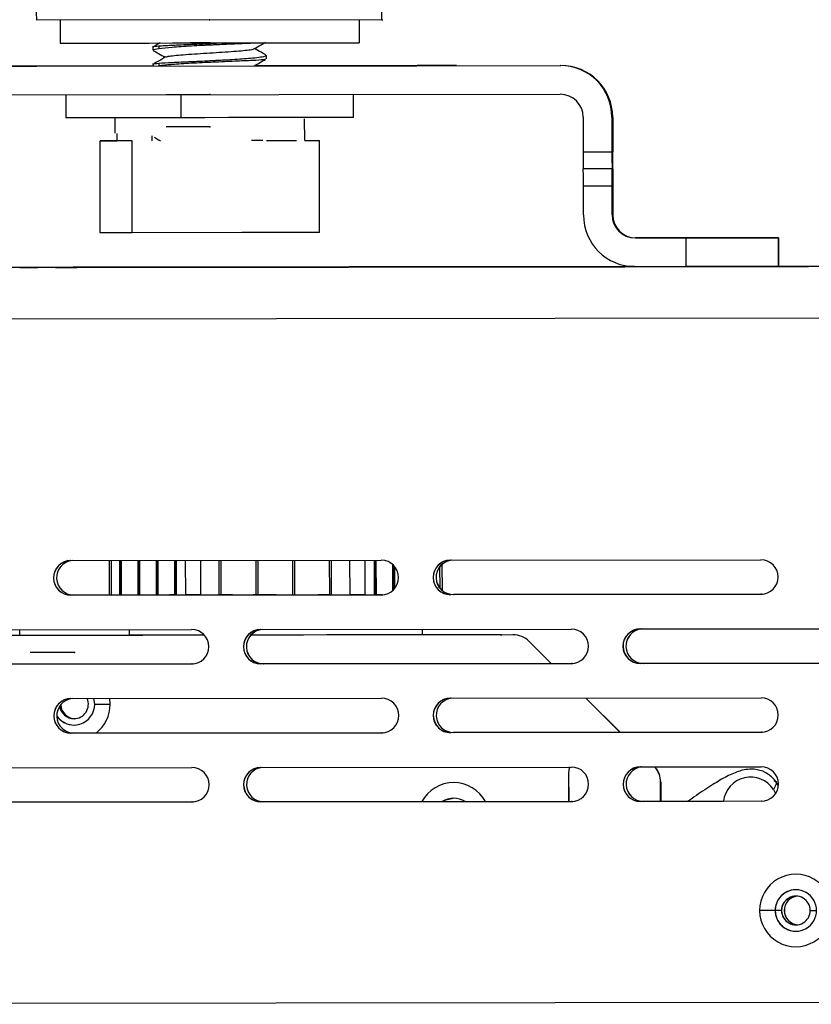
# Model space of a CAD drawing. Header units: millimetres. Extents: x -270 to 42, y 81 to 379.
# Tile 22 of 25: x -62 to 7, y 202 to 288. Entities that reach past the tile are written whole.
import ezdxf

# ---------------------------------------------------------------- set-up
doc = ezdxf.new("R2010")
doc.units = ezdxf.units.MM
doc.header["$PDSIZE"] = -1

msp = doc.modelspace()

# ---------------------------------------------------------------- linework, layer by layer
at = {"color": 7, "linetype": 'Continuous', "lineweight": 25}
for p, q in [((-30.162, 288.109), (-60.162, 288.073)), ((-58.096, 288.075), (-58.094, 286.077)), ((-32.096, 288.107), (-32.094, 286.108)), ((-30.162, 288.109), (-30.03, 288.112)), ((-50.023, 285.803), (-50.023, 285.468)), ((-49.993, 285.431), (-50.01, 285.443)), ((-49.517, 285.801), (-49.516, 285.618)), ((-50.022, 284.304), (-50.021, 284.086)), ((-49.515, 284.302), (-49.515, 284.117)), ((-40.257, 285.035), (-40.173, 285.013)), ((-40.162, 284.703), (-40.163, 284.992)), ((-75.626, 284.055), (-14.626, 284.129)), ((-75.557, 284.056), (-50.021, 284.087)), ((-60.109, 284.074), (-30.109, 284.11)), ((-50.021, 284.087), (-60.074, 284.075)), ((-60.074, 284.074), (-60.074, 284.075)), ((-41.194, 284.098), (-41.205, 284.104)), ((-41.194, 284.098), (-14.557, 284.13)), ((-30.074, 284.111), (-41.194, 284.098)), ((-30.074, 284.11), (-30.074, 284.111)), ((-14.626, 284.129), (-14.557, 284.13)), ((-75.622, 281.555), (-14.623, 281.629)), ((-57.588, 281.577), (-57.586, 279.577)), ((-47.576, 279.589), (-47.578, 281.589)), ((-32.586, 279.608), (-32.588, 281.607)), ((-53.336, 279.582), (-53.334, 278.235)), ((-36.834, 277.603), (-36.836, 279.505)), ((-12.62, 279.631), (-12.617, 276.631)), ((-10.052, 279.636), (-10.12, 279.634)), ((-10.12, 279.634), (-10.117, 276.634)), ((-10.052, 279.636), (-10.048, 276.636)), ((-51.846, 277.584), (-54.625, 277.581)), ((-54.625, 277.581), (-53.17, 277.583)), ((-54.615, 269.581), (-54.625, 277.581)), ((-53.171, 278.208), (-53.17, 277.583)), ((-51.837, 269.584), (-51.846, 277.584)), ((-50.083, 277.587), (-50.083, 278.018)), ((-40.154, 277.599), (-38.321, 277.601)), ((-38.321, 277.601), (-37.541, 277.602)), ((-36.834, 277.603), (-35.542, 277.604)), ((-35.532, 269.604), (-35.542, 277.604)), ((-12.617, 276.631), (-10.117, 276.634)), ((-10.111, 275.134), (-12.611, 275.131)), ((-10.111, 275.134), (-10.109, 275.134)), ((-10.052, 275.136), (-10.051, 275.136)), ((-10.104, 273.634), (-12.604, 273.631)), ((-12.6, 271.131), (-12.604, 273.631)), ((-10.1, 271.134), (-10.104, 273.634)), ((-10.054, 273.636), (-10.051, 271.136)), ((-10.1, 271.134), (-10.051, 271.136)), ((-51.837, 269.584), (-54.615, 269.581)), ((-42.295, 269.595), (-51.837, 269.584)), ((-35.532, 269.604), (-42.295, 269.595)), ((-3.673, 269.142), (-8.098, 269.137)), ((-8.049, 269.138), (-8.098, 269.137)), ((-8.049, 269.138), (-3.624, 269.143)), ((-3.67, 266.642), (-3.673, 269.142)), ((-1.069, 269.146), (-1.069, 269.146)), ((4.349, 269.152), (4.354, 269.153)), ((4.349, 269.152), (4.352, 266.652)), ((4.357, 266.653), (4.354, 269.153)), ((36.812, 266.689), (-128.188, 266.489)), ((-8.264, 266.64), (-81.909, 266.551)), ((-67.406, 266.564), (-42.516, 266.595)), ((-42.508, 266.595), (-67.398, 266.565)), ((-67.307, 266.567), (-42.417, 266.597)), ((-42.409, 266.597), (-67.299, 266.567)), ((-60.107, 266.574), (-39.035, 266.599)), ((-39.027, 266.599), (-60.099, 266.574)), ((-60.099, 266.574), (-60.099, 266.574)), ((-60.041, 266.575), (-38.97, 266.601)), ((-38.961, 266.601), (-60.033, 266.575)), ((-60.033, 266.575), (-60.033, 266.575)), ((-57.012, 266.578), (-35.555, 266.604)), ((-35.547, 266.604), (-57.004, 266.578)), ((-57.004, 266.578), (-57.004, 266.578)), ((-56.979, 266.578), (-35.522, 266.604)), ((-35.514, 266.605), (-56.971, 266.579)), ((-56.971, 266.578), (-56.971, 266.579)), ((-56.074, 266.579), (-32.074, 266.608)), ((-32.066, 266.608), (-56.066, 266.579)), ((-56.066, 266.579), (-56.066, 266.579)), ((-42.508, 266.595), (-42.508, 266.595)), ((-42.409, 266.597), (-42.409, 266.597)), ((-39.027, 266.599), (-39.027, 266.599)), ((-38.961, 266.601), (-38.961, 266.601)), ((-36.516, 266.602), (-1.516, 266.644)), ((-1.508, 266.644), (-36.508, 266.602)), ((-36.508, 266.602), (-36.508, 266.602)), ((-36.417, 266.604), (-8.213, 266.638)), ((-8.22, 266.638), (-36.409, 266.604)), ((-36.409, 266.604), (-36.409, 266.604)), ((-35.547, 266.604), (-35.547, 266.604)), ((-35.514, 266.604), (-35.514, 266.605)), ((-33.035, 266.606), (1.964, 266.649)), ((1.973, 266.649), (-33.027, 266.607)), ((-33.027, 266.606), (-33.027, 266.607)), ((-32.97, 266.608), (-8.198, 266.638)), ((-8.206, 266.638), (-32.961, 266.608)), ((-32.961, 266.608), (-32.961, 266.608)), ((-32.066, 266.608), (-32.066, 266.608)), ((-29.555, 266.611), (-8.124, 266.637)), ((-8.145, 266.637), (-29.547, 266.611)), ((-29.547, 266.611), (-29.547, 266.611)), ((-29.522, 266.612), (-8.181, 266.638)), ((-8.19, 266.638), (-29.514, 266.612)), ((-29.514, 266.612), (-29.514, 266.612)), ((-26.074, 266.616), (-9.574, 266.636)), ((-9.566, 266.636), (-26.066, 266.616)), ((-26.066, 266.616), (-26.066, 266.616)), ((-9.566, 266.636), (-9.566, 266.636)), ((-8.095, 266.637), (-3.67, 266.642)), ((-1.508, 266.644), (-1.508, 266.644)), ((0.998, 266.648), (5.445, 266.653)), ((1.973, 266.649), (1.973, 266.649)), ((5.453, 266.654), (3.536, 266.651)), ((4.352, 266.652), (4.357, 266.653)), ((37.047, 266.695), (4.357, 266.655)), ((4.357, 266.653), (5.478, 266.654)), ((5.486, 266.654), (4.357, 266.653)), ((5.453, 266.653), (5.453, 266.654)), ((5.486, 266.654), (5.486, 266.654)), ((36.805, 262.189), (-128.195, 261.989)), ((-57.169, 241.075), (-30.17, 241.108)), ((-53.847, 241.079), (-53.844, 238.086)), ((-53.649, 241.079), (-53.645, 238.086)), ((-52.942, 241.08), (-52.938, 238.087)), ((-52.838, 238.087), (-52.842, 241.08)), ((-52.752, 238.087), (-52.755, 241.08)), ((-51.349, 241.082), (-51.345, 238.089)), ((-51.246, 238.089), (-51.25, 241.082)), ((-51.159, 238.089), (-51.163, 241.082)), ((-49.757, 241.084), (-49.753, 238.09)), ((-49.654, 238.091), (-49.657, 241.084)), ((-49.567, 238.091), (-49.57, 241.084)), ((-48.164, 241.086), (-48.161, 238.092)), ((-48.061, 238.092), (-48.065, 241.086)), ((-47.974, 238.092), (-47.978, 241.086)), ((-47.181, 238.093), (-47.184, 241.087)), ((-45.887, 241.089), (-45.884, 238.095)), ((-44.292, 241.091), (-44.289, 238.097)), ((-44.088, 238.097), (-44.092, 241.091)), ((-44.089, 238.097), (-44.092, 241.091)), ((-41.092, 241.095), (-41.089, 238.101)), ((-40.888, 238.101), (-40.892, 241.095)), ((-40.889, 238.101), (-40.892, 241.095)), ((-37.892, 241.098), (-37.889, 238.105)), ((-37.688, 238.105), (-37.692, 241.099)), ((-37.689, 238.105), (-37.692, 241.099)), ((-34.692, 241.102), (-34.689, 238.108)), ((-34.488, 238.109), (-34.492, 241.103)), ((-34.489, 238.109), (-34.492, 241.103)), ((-32.893, 238.111), (-32.897, 241.104)), ((-31.596, 241.106), (-31.592, 238.112)), ((-30.794, 241.107), (-30.791, 238.113)), ((-30.708, 241.107), (-30.704, 238.113)), ((-30.604, 238.114), (-30.608, 241.107)), ((-29.186, 240.742), (-29.184, 238.476)), ((-29.1, 240.661), (-29.097, 238.557)), ((-24.864, 238.465), (-24.866, 240.775)), ((-24.17, 241.115), (2.83, 241.148)), ((-28.997, 238.67), (-28.999, 240.548)), ((-25.067, 238.669), (-25.069, 240.57)), ((-30.166, 238.108), (-57.166, 238.075)), ((-57.166, 238.075), (-57.162, 238.075)), ((-30.162, 238.108), (-57.162, 238.075)), ((-56.91, 238.081), (-30.035, 238.114)), ((-56.91, 238.081), (-56.906, 238.081)), ((-30.034, 238.114), (-56.906, 238.081)), ((-53.645, 238.086), (-52.938, 238.087)), ((-52.938, 238.087), (-52.838, 238.087)), ((-52.838, 238.087), (-52.752, 238.087)), ((-52.287, 238.088), (-51.345, 238.089)), ((-51.345, 238.089), (-51.246, 238.089)), ((-51.246, 238.089), (-49.753, 238.09)), ((-51.246, 238.089), (-51.18, 238.089)), ((-49.753, 238.09), (-49.654, 238.091)), ((-49.654, 238.091), (-48.58, 238.092)), ((-49.654, 238.091), (-49.588, 238.091)), ((-48.161, 238.092), (-48.58, 238.092)), ((-48.519, 238.092), (-48.161, 238.092)), ((-48.161, 238.092), (-48.061, 238.092)), ((-48.061, 238.092), (-47.974, 238.092)), ((-47.974, 238.092), (-47.181, 238.093)), ((-45.884, 238.095), (-44.288, 238.097)), ((-44.289, 238.097), (-44.089, 238.097)), ((-44.089, 238.097), (-44.088, 238.097)), ((-44.088, 238.097), (-43.195, 238.098)), ((-41.089, 238.101), (-40.889, 238.101)), ((-40.889, 238.101), (-40.889, 238.101)), ((-37.889, 238.105), (-37.689, 238.105)), ((-37.689, 238.105), (-37.689, 238.105)), ((-35.582, 238.107), (-34.688, 238.108)), ((-34.689, 238.108), (-34.489, 238.109)), ((-34.489, 238.109), (-34.488, 238.109)), ((-34.488, 238.109), (-32.893, 238.111)), ((-31.592, 238.112), (-30.791, 238.113)), ((-30.704, 238.113), (-30.791, 238.113)), ((-30.704, 238.113), (-30.604, 238.114)), ((-30.604, 238.114), (-30.241, 238.114)), ((-30.18, 238.114), (-30.604, 238.114)), ((-30.18, 238.114), (-30.028, 238.114)), ((-30.166, 238.108), (-30.162, 238.108)), ((-30.129, 238.108), (-30.162, 238.108)), ((2.834, 238.148), (-24.166, 238.115)), ((-24.166, 238.115), (-24.162, 238.115)), ((2.838, 238.148), (-24.162, 238.115)), ((-23.91, 238.121), (2.964, 238.154)), ((-23.91, 238.121), (-23.906, 238.121)), ((2.965, 238.154), (-23.906, 238.121)), ((2.834, 238.148), (2.838, 238.148)), ((2.871, 238.148), (2.838, 238.148)), ((-45.549, 234.595), (-74.519, 234.56)), ((-45.549, 234.595), (-74.519, 234.56)), ((-73.662, 235.055), (-46.662, 235.088)), ((-61.599, 234.577), (-61.6, 235.07)), ((-52.1, 235.081), (-52.099, 234.588)), ((-18.726, 234.627), (-41.519, 234.6)), ((-18.73, 234.627), (-41.519, 234.6)), ((-40.662, 235.095), (-13.662, 235.128)), ((-26.621, 235.112), (-26.621, 234.619)), ((-26.599, 234.619), (-26.621, 234.619)), ((-26.599, 234.619), (-26.6, 235.112)), ((-19.801, 234.628), (-26.599, 234.62)), ((-19.797, 234.628), (-26.599, 234.62)), ((-19.797, 234.628), (-19.897, 234.626)), ((-19.709, 234.626), (-19.801, 234.628)), ((-19.797, 234.628), (-19.703, 234.626)), ((-18.73, 234.627), (-18.726, 234.627)), ((-7.662, 235.135), (15.078, 235.161)), ((-62.892, 234.574), (-50.892, 234.589)), ((-61.599, 234.577), (-61.62, 234.577)), ((-52.099, 234.589), (-61.599, 234.578)), ((-52.099, 234.589), (-61.599, 234.578)), ((-52.099, 234.589), (-61.599, 234.578)), ((-51.892, 234.587), (-51.892, 234.587)), ((-50.897, 234.588), (-50.892, 234.589)), ((-15.398, 232.131), (-17.315, 234.043)), ((-17.311, 234.043), (-17.315, 234.043)), ((-17.311, 234.043), (-15.394, 232.131)), ((-46.659, 232.088), (-73.658, 232.055)), ((-46.654, 232.088), (-73.654, 232.055)), ((-73.402, 232.061), (-46.528, 232.094)), ((-46.527, 232.094), (-73.398, 232.061)), ((-46.659, 232.088), (-46.654, 232.088)), ((-46.621, 232.088), (-46.654, 232.088)), ((-13.659, 232.128), (-40.659, 232.095)), ((-40.659, 232.095), (-40.654, 232.095)), ((-13.655, 232.128), (-40.654, 232.095)), ((-40.402, 232.101), (-13.528, 232.134)), ((-40.402, 232.101), (-40.398, 232.101)), ((-13.527, 232.134), (-40.398, 232.101)), ((-13.659, 232.128), (-13.655, 232.128)), ((-13.621, 232.128), (-13.655, 232.128)), ((15.153, 232.163), (-7.659, 232.135)), ((-7.659, 232.135), (-7.655, 232.135)), ((15.157, 232.163), (-7.655, 232.135)), ((-7.403, 232.141), (15.283, 232.168)), ((-7.403, 232.141), (-7.398, 232.141)), ((15.284, 232.169), (-7.398, 232.141)), ((-57.155, 229.075), (-30.155, 229.108)), ((-55.09, 228.583), (-55.162, 229.083)), ((-53.744, 228.585), (-53.785, 229.085)), ((-24.155, 229.115), (2.845, 229.148)), ((-9.391, 226.139), (-12.389, 229.129)), ((-12.385, 229.129), (-9.387, 226.139)), ((-55.09, 228.583), (-53.744, 228.585)), ((-56.884, 227.331), (-56.888, 227.331)), ((-30.151, 226.108), (-57.151, 226.075)), ((-57.151, 226.075), (-57.147, 226.075)), ((-30.147, 226.108), (-57.147, 226.075)), ((-56.895, 226.081), (-30.021, 226.114)), ((-56.895, 226.081), (-56.891, 226.081)), ((-30.02, 226.114), (-56.891, 226.081)), ((-30.151, 226.108), (-30.147, 226.108)), ((-30.114, 226.108), (-30.147, 226.108)), ((2.849, 226.148), (-24.151, 226.115)), ((-24.151, 226.115), (-24.147, 226.115)), ((2.853, 226.148), (-24.147, 226.115)), ((-23.895, 226.121), (2.979, 226.154)), ((-23.895, 226.121), (-23.891, 226.121)), ((2.98, 226.154), (-23.891, 226.121)), ((2.849, 226.148), (2.853, 226.148)), ((2.886, 226.148), (2.853, 226.148)), ((-73.648, 223.055), (-46.648, 223.088)), ((-40.648, 223.095), (-13.648, 223.128)), ((-13.887, 222.633), (-13.884, 220.133)), ((-13.887, 222.633), (-13.883, 222.633)), ((-13.883, 222.633), (-13.88, 220.133)), ((-7.648, 223.135), (2.852, 223.148)), ((-5.882, 221.815), (-5.886, 221.814)), ((-5.884, 220.143), (-5.886, 221.814)), ((-5.882, 221.815), (-5.88, 220.143)), ((4.338, 221.536), (4.035, 221.999)), ((3.933, 221.179), (4.113, 220.833)), ((-46.644, 220.088), (-73.644, 220.055)), ((-46.64, 220.088), (-73.64, 220.055)), ((-73.388, 220.061), (-46.514, 220.094)), ((-46.513, 220.094), (-73.384, 220.061)), ((-46.644, 220.088), (-46.64, 220.088)), ((-46.607, 220.088), (-46.64, 220.088)), ((-13.644, 220.128), (-40.644, 220.095)), ((-40.644, 220.095), (-40.64, 220.095)), ((-13.64, 220.128), (-40.64, 220.095)), ((-40.388, 220.101), (-13.514, 220.134)), ((-40.388, 220.101), (-40.384, 220.101)), ((-13.513, 220.134), (-40.384, 220.101)), ((-13.644, 220.128), (-13.64, 220.128)), ((-13.607, 220.128), (-13.64, 220.128)), ((2.856, 220.148), (-7.644, 220.135)), ((-7.644, 220.135), (-7.64, 220.135)), ((2.86, 220.148), (-7.64, 220.135)), ((-7.388, 220.141), (-0.42, 220.149)), ((-7.388, 220.141), (-7.384, 220.141)), ((-0.42, 220.15), (-7.384, 220.141)), ((2.856, 220.148), (2.86, 220.148)), ((2.893, 220.148), (2.86, 220.148)), ((4.071, 210.649), (2.717, 210.648)), ((4.623, 210.65), (4.071, 210.649)), ((4.071, 210.649), (4.071, 210.649)), ((4.632, 210.65), (4.623, 210.65)), ((4.862, 210.656), (4.871, 210.656)), ((7.123, 210.653), (7.671, 210.654)), ((16.857, 202.665), (-123.622, 202.495))]:
    msp.add_line(p, q, dxfattribs=at)
at = {"color": 7, "linetype": 'Continuous'}
for p, q in [((-45.096, 288.093), (-45.086, 288.093)), ((-45.094, 286.093), (-46.802, 286.091)), ((-45.088, 281.593), (-48.879, 281.588)), ((-45.085, 278.793), (-48.876, 278.788)), ((-45.085, 278.793), (-46.616, 278.79)), ((-45.07, 266.593), (-41.203, 266.597)), ((-39.354, 238.104), (-41.278, 238.101)), ((-56.847, 233.082), (-60.715, 233.078)), ((-56.847, 233.082), (-56.826, 233.083))]:
    msp.add_line(p, q, dxfattribs=at)
at = {"color": 7, "linetype": 'Continuous', "lineweight": 25, "flags": 128}
for points in [[(-58.094, 286.077), (-57.922, 286.077), (-57.401, 286.077), (-56.544, 286.078), (-55.374, 286.08), (-53.925, 286.081), (-52.234, 286.083), (-50.348, 286.085), (-48.32, 286.088), (-46.203, 286.09), (-44.056, 286.093), (-41.937, 286.096), (-39.904, 286.098), (-38.013, 286.101), (-36.315, 286.103), (-34.857, 286.105), (-33.678, 286.106), (-32.81, 286.107), (-32.277, 286.108), (-32.094, 286.108)], [(-60.074, 284.075), (-61.342, 284.073), (-62.562, 284.072), (-63.688, 284.07), (-64.675, 284.069), (-65.486, 284.068), (-66.09, 284.067), (-66.463, 284.067), (-66.591, 284.067)], [(-66.591, 284.067), (-66.47, 284.067), (-66.103, 284.067), (-65.506, 284.068), (-64.7, 284.069), (-63.717, 284.07), (-62.595, 284.071), (-61.377, 284.072), (-60.109, 284.074)], [(-30.109, 284.11), (-28.553, 284.112), (-27.087, 284.114), (-25.795, 284.116), (-24.752, 284.117), (-24.02, 284.118), (-23.641, 284.119), (-23.637, 284.119), (-24.008, 284.118), (-24.732, 284.117), (-25.768, 284.116), (-27.055, 284.115), (-28.519, 284.113), (-30.074, 284.111)], [(-45.123, 281.592), (-45.528, 281.591), (-47.578, 281.589)], [(-47.576, 279.589), (-49.558, 279.586), (-51.418, 279.584), (-53.106, 279.582), (-54.575, 279.581), (-55.785, 279.579), (-56.703, 279.578), (-57.304, 279.578), (-57.572, 279.577), (-57.586, 279.577)], [(-32.586, 279.608), (-32.673, 279.608), (-33.084, 279.607), (-33.823, 279.606), (-34.868, 279.605), (-36.193, 279.603), (-37.76, 279.601), (-39.527, 279.599), (-41.446, 279.596), (-43.464, 279.594), (-45.526, 279.591), (-47.576, 279.589)], [(-40.458, 277.598), (-40.692, 277.598), (-41.46, 277.597)], [(-3.673, 269.142), (-2.112, 269.144), (-0.61, 269.146), (0.775, 269.148), (1.99, 269.149), (2.988, 269.15), (3.731, 269.151), (4.191, 269.152), (4.349, 269.152)], [(4.354, 269.153), (4.205, 269.152), (3.754, 269.152), (3.018, 269.151), (2.027, 269.15), (0.817, 269.149), (-0.564, 269.147), (-2.063, 269.145), (-3.624, 269.143)], [(-1.078, 269.146), (-1.748, 269.145), (-2.314, 269.144), (-2.692, 269.144), (-2.823, 269.144), (-2.688, 269.144), (-2.307, 269.144), (-1.739, 269.145), (-1.069, 269.146)], [(-1.069, 269.146), (-0.399, 269.147), (0.167, 269.147), (0.545, 269.148), (0.677, 269.148), (0.542, 269.148), (0.161, 269.147), (-0.408, 269.147), (-1.078, 269.146)], [(-60.099, 266.574), (-60.673, 266.573), (-61.161, 266.572), (-61.487, 266.572), (-61.603, 266.572), (-61.49, 266.572), (-61.167, 266.572), (-60.681, 266.573), (-60.107, 266.574)], [(-60.033, 266.575), (-60.608, 266.575), (-61.095, 266.574), (-61.422, 266.574), (-61.537, 266.573), (-61.425, 266.573), (-61.101, 266.574), (-60.615, 266.574), (-60.041, 266.575)], [(-57.004, 266.578), (-57.578, 266.577), (-58.066, 266.577), (-58.392, 266.576), (-58.508, 266.576), (-58.395, 266.576), (-58.071, 266.576), (-57.586, 266.577), (-57.012, 266.578)], [(-56.971, 266.579), (-57.545, 266.578), (-58.033, 266.577), (-58.359, 266.577), (-58.475, 266.577), (-58.362, 266.577), (-58.039, 266.577), (-57.553, 266.578), (-56.979, 266.578)], [(-56.066, 266.579), (-56.64, 266.579), (-57.128, 266.578), (-57.454, 266.578), (-57.57, 266.577), (-57.458, 266.578), (-57.134, 266.578), (-56.648, 266.578), (-56.074, 266.579)], [(-42.516, 266.595), (-42.223, 266.595), (-41.942, 266.595), (-41.682, 266.596), (-41.454, 266.596), (-41.267, 266.596), (-41.128, 266.596), (-41.041, 266.596), (-41.012, 266.596)], [(-41.012, 266.596), (-41.04, 266.596), (-41.124, 266.596), (-41.262, 266.596), (-41.448, 266.596), (-41.675, 266.596), (-41.934, 266.595), (-42.215, 266.595), (-42.508, 266.595)], [(-42.417, 266.597), (-42.125, 266.597), (-41.843, 266.598), (-41.583, 266.598), (-41.355, 266.598), (-41.168, 266.598), (-41.029, 266.599), (-40.943, 266.599), (-40.913, 266.599)], [(-40.913, 266.599), (-40.941, 266.599), (-41.026, 266.599), (-41.164, 266.598), (-41.35, 266.598), (-41.576, 266.598), (-41.835, 266.598), (-42.117, 266.597), (-42.409, 266.597)], [(-39.035, 266.599), (-38.743, 266.599), (-38.461, 266.6), (-38.201, 266.6), (-37.974, 266.6), (-37.786, 266.601), (-37.647, 266.601), (-37.561, 266.601), (-37.531, 266.601)], [(-37.531, 266.601), (-37.559, 266.601), (-37.644, 266.601), (-37.782, 266.601), (-37.968, 266.601), (-38.195, 266.6), (-38.454, 266.6), (-38.735, 266.6), (-39.027, 266.599)], [(-38.97, 266.601), (-38.677, 266.601), (-38.395, 266.601), (-38.136, 266.602), (-37.908, 266.602), (-37.721, 266.602), (-37.581, 266.602), (-37.495, 266.602), (-37.466, 266.603)], [(-37.466, 266.603), (-37.494, 266.603), (-37.578, 266.602), (-37.716, 266.602), (-37.902, 266.602), (-38.129, 266.602), (-38.388, 266.602), (-38.669, 266.601), (-38.961, 266.601)], [(-36.508, 266.602), (-37.082, 266.601), (-37.57, 266.601), (-37.896, 266.6), (-38.012, 266.6), (-37.899, 266.6), (-37.575, 266.601), (-37.09, 266.601), (-36.516, 266.602)], [(-36.409, 266.604), (-36.983, 266.604), (-37.471, 266.603), (-37.797, 266.603), (-37.913, 266.602), (-37.801, 266.602), (-37.477, 266.603), (-36.991, 266.603), (-36.417, 266.604)], [(-35.555, 266.604), (-35.262, 266.604), (-34.981, 266.604), (-34.721, 266.605), (-34.493, 266.605), (-34.306, 266.605), (-34.167, 266.605), (-34.08, 266.606), (-34.051, 266.606)], [(-34.051, 266.606), (-34.079, 266.606), (-34.163, 266.605), (-34.301, 266.605), (-34.487, 266.605), (-34.714, 266.605), (-34.973, 266.605), (-35.254, 266.604), (-35.547, 266.604)], [(-35.522, 266.604), (-35.229, 266.605), (-34.948, 266.605), (-34.688, 266.605), (-34.46, 266.606), (-34.273, 266.606), (-34.134, 266.606), (-34.048, 266.606), (-34.018, 266.606)], [(-34.018, 266.606), (-34.046, 266.606), (-34.131, 266.606), (-34.268, 266.606), (-34.454, 266.606), (-34.681, 266.606), (-34.94, 266.605), (-35.221, 266.605), (-35.514, 266.605)], [(-33.027, 266.607), (-33.602, 266.606), (-34.089, 266.605), (-34.416, 266.605), (-34.531, 266.605), (-34.419, 266.605), (-34.095, 266.605), (-33.609, 266.606), (-33.035, 266.606)], [(-32.961, 266.608), (-33.536, 266.607), (-34.023, 266.607), (-34.35, 266.606), (-34.466, 266.606), (-34.353, 266.606), (-34.029, 266.607), (-33.543, 266.607), (-32.97, 266.608)], [(-32.074, 266.608), (-31.782, 266.609), (-31.5, 266.609), (-31.24, 266.609), (-31.013, 266.61), (-30.825, 266.61), (-30.686, 266.61), (-30.6, 266.61), (-30.57, 266.61)], [(-30.57, 266.61), (-30.598, 266.61), (-30.683, 266.61), (-30.821, 266.61), (-31.007, 266.61), (-31.234, 266.609), (-31.492, 266.609), (-31.774, 266.609), (-32.066, 266.608)], [(-29.547, 266.611), (-30.121, 266.61), (-30.609, 266.61), (-30.935, 266.609), (-31.051, 266.609), (-30.938, 266.609), (-30.614, 266.61), (-30.129, 266.61), (-29.555, 266.611)], [(-29.514, 266.612), (-30.088, 266.611), (-30.576, 266.611), (-30.902, 266.61), (-31.018, 266.61), (-30.905, 266.61), (-30.582, 266.61), (-30.096, 266.611), (-29.522, 266.612)], [(-26.066, 266.616), (-26.641, 266.615), (-27.128, 266.614), (-27.455, 266.614), (-27.57, 266.614), (-27.458, 266.614), (-27.134, 266.614), (-26.648, 266.615), (-26.074, 266.616)], [(-8.163, 266.637), (-8.186, 266.637), (-8.325, 266.637), (-8.513, 266.637), (-8.74, 266.637), (-9, 266.636), (-9.282, 266.636), (-9.574, 266.636)], [(-9.566, 266.636), (-9.274, 266.636), (-8.993, 266.636), (-8.734, 266.637), (-8.507, 266.637), (-8.321, 266.637), (-8.183, 266.637), (-8.167, 266.637)], [(4.352, 266.652), (4.194, 266.652), (3.734, 266.651), (2.991, 266.65), (1.993, 266.649), (0.778, 266.648), (-0.607, 266.646), (-2.109, 266.644), (-3.67, 266.642)], [(-1.516, 266.644), (-1.223, 266.645), (-0.942, 266.645), (-0.682, 266.645), (-0.454, 266.645), (-0.267, 266.646), (-0.128, 266.646), (-0.042, 266.646), (-0.012, 266.646)], [(-0.012, 266.646), (-0.04, 266.646), (-0.125, 266.646), (-0.263, 266.646), (-0.448, 266.646), (-0.675, 266.645), (-0.934, 266.645), (-1.215, 266.645), (-1.508, 266.644)], [(1.964, 266.649), (2.257, 266.649), (2.539, 266.649), (2.798, 266.65), (3.026, 266.65), (3.213, 266.65), (3.353, 266.65), (3.439, 266.651), (3.468, 266.651)], [(3.468, 266.651), (3.44, 266.651), (3.356, 266.651), (3.218, 266.65), (3.032, 266.65), (2.805, 266.65), (2.546, 266.65), (2.265, 266.649), (1.973, 266.649)], [(5.445, 266.653), (5.738, 266.654), (6.019, 266.654), (6.279, 266.654), (6.507, 266.655), (6.694, 266.655), (6.833, 266.655), (6.919, 266.655), (6.949, 266.655)], [(6.949, 266.655), (6.921, 266.655), (6.836, 266.655), (6.698, 266.655), (6.513, 266.655), (6.286, 266.655), (6.027, 266.654), (5.746, 266.654), (5.453, 266.654)], [(5.478, 266.654), (5.77, 266.654), (6.052, 266.655), (6.312, 266.655), (6.54, 266.655), (6.727, 266.656), (6.866, 266.656), (6.952, 266.656), (6.982, 266.656)], [(6.982, 266.656), (6.954, 266.656), (6.869, 266.656), (6.731, 266.656), (6.545, 266.656), (6.319, 266.655), (6.06, 266.655), (5.779, 266.655), (5.486, 266.654)], [(-53.645, 238.086), (-53.731, 238.086), (-53.794, 238.086), (-53.832, 238.086), (-53.844, 238.086)], [(-45.884, 238.095), (-46.079, 238.095), (-46.272, 238.094), (-46.457, 238.094), (-46.633, 238.094), (-46.796, 238.094), (-46.943, 238.094), (-47.072, 238.093), (-47.181, 238.093)], [(-43.114, 238.098), (-43.872, 238.097), (-44.289, 238.097)], [(-34.689, 238.108), (-34.904, 238.108), (-35.663, 238.107)], [(-31.592, 238.112), (-31.702, 238.112), (-31.831, 238.112), (-31.979, 238.112), (-32.143, 238.112), (-32.319, 238.111), (-32.505, 238.111), (-32.697, 238.111), (-32.893, 238.111)], [(-45.549, 234.595), (-46.928, 234.594), (-48.513, 234.592), (-49.847, 234.59), (-50.895, 234.589), (-51.628, 234.588), (-52.026, 234.588), (-52.099, 234.588)], [(-26.621, 234.619), (-26.916, 234.618), (-27.55, 234.618), (-28.506, 234.616), (-29.757, 234.615), (-31.271, 234.613), (-33.005, 234.611), (-34.911, 234.608), (-36.939, 234.606), (-39.033, 234.603), (-41.135, 234.601), (-41.519, 234.6)], [(-13.824, 223.133), (-13.849, 223.023), (-13.887, 222.633)], [(-13.82, 223.133), (-13.845, 223.024), (-13.883, 222.633)], [(-24.875, 220.12), (-24.569, 220.283), (-23.92, 220.421)]]:
    msp.add_lwpolyline(points, dxfattribs=at)
at = {"color": 7, "linetype": 'Continuous', "lineweight": 25}
for centre, radius, start, end in [((20.018, 288.865), 80.184, 179.91659, 180.56615), ((50.018, 288.902), 80.184, 179.91659, 180.56615), ((-14.62, 279.629), 4.5, 0.06932, 90.0693), ((-14.552, 279.63), 4.5, 0.06932, 90.0693), ((-14.62, 279.629), 2, 0.06932, 90.0693), ((124.248, 276.422), 136.865, 179.91243, 180.54034), ((126.748, 276.425), 136.865, 179.91243, 180.54034), ((-146.973, 276.095), 136.926, 359.59862, 0.22633), ((-149.468, 273.841), 136.865, 359.91243, 0.54034), ((-146.968, 273.844), 136.865, 359.91243, 0.54034), ((126.871, 274.176), 136.926, 179.59862, 180.22633), ((-8.1, 271.137), 4.5, 180.06932, 270.0693), ((-8.1, 271.137), 2, 180.06932, 270.0693), ((-8.051, 271.138), 2, 180.06932, 270.0693), ((-57.168, 239.575), 1.5, 90.06959, 270.06925), ((-57.163, 239.575), 1.5, 91.33987, 270.06925), ((-56.911, 239.581), 1.5, 95.05712, 270.06924), ((-56.907, 239.581), 1.5, 95.097, 270.06924), ((-30.168, 239.608), 1.5, 270.06959, 90.06925), ((-24.168, 239.615), 1.5, 90.06959, 270.06925), ((-24.164, 239.615), 1.5, 91.33987, 270.06925), ((-23.912, 239.621), 1.5, 95.05712, 270.06924), ((-23.907, 239.621), 1.5, 95.097, 270.06924), ((2.832, 239.648), 1.5, 270.06959, 90.06925), ((-46.66, 233.588), 1.5, 270.06959, 90.06925), ((-40.66, 233.595), 1.5, 90.06959, 270.06925), ((-40.656, 233.595), 1.5, 91.33987, 270.06925), ((-40.404, 233.601), 1.5, 95.05712, 270.06924), ((-40.4, 233.601), 1.5, 95.097, 270.06924), ((-18.727, 232.627), 2, 45.06928, 90.06939), ((-18.723, 232.627), 2, 45.06928, 90.06939), ((-13.66, 233.628), 1.5, 270.06959, 90.06925), ((-7.661, 233.635), 1.5, 90.06959, 270.06925), ((-7.656, 233.635), 1.5, 91.33987, 270.06925), ((-7.404, 233.641), 1.5, 95.06121, 270.06924), ((-7.4, 233.641), 1.5, 95.10115, 270.06924), ((-57.153, 227.575), 1.5, 90.06959, 270.06925), ((-57.149, 227.575), 1.5, 91.33987, 270.06925), ((-56.897, 227.581), 1.5, 95.05712, 270.06924), ((-56.893, 227.581), 1.5, 95.097, 270.06924), ((-56.89, 228.581), 1.25, 270.06959, 23.63851), ((-30.153, 227.608), 1.5, 270.06959, 90.06925), ((-24.153, 227.615), 1.5, 90.06959, 270.06925), ((-24.149, 227.615), 1.5, 91.33987, 270.06925), ((-23.897, 227.621), 1.5, 95.05712, 270.06924), ((-23.893, 227.621), 1.5, 95.097, 270.06924), ((2.847, 227.648), 1.5, 270.06959, 90.06925), ((-56.89, 228.581), 1.8, 213.41527, 0.0696), ((-56.89, 228.581), 1.25, 187.01853, 270.06931), ((-56.886, 228.581), 1.25, 186.78771, 270.06931), ((-56.798, 228.583), 1.25, 182.04551, 270.06931), ((-56.794, 228.583), 1.25, 181.83233, 270.0693), ((-56.894, 228.581), 3.15, 307.54155, 0.06946), ((-56.89, 228.581), 1.8, 213.39166, 271.33966), ((-46.646, 221.588), 1.5, 270.06959, 90.06925), ((-40.646, 221.595), 1.5, 90.06959, 270.06925), ((-40.642, 221.595), 1.5, 91.33987, 270.06925), ((-40.39, 221.601), 1.5, 95.05712, 270.06924), ((-40.386, 221.601), 1.5, 95.097, 270.06924), ((-13.646, 221.628), 1.5, 270.06959, 90.06925), ((-7.646, 221.635), 1.5, 90.06959, 270.06925), ((-7.642, 221.635), 1.5, 91.33987, 270.06925), ((-7.39, 221.641), 1.5, 95.05712, 270.06924), ((-7.386, 221.641), 1.5, 95.097, 270.06924), ((-7.886, 221.812), 2, 0.06941, 41.68782), ((-7.882, 221.812), 2, 0.06941, 41.68433), ((2.854, 221.648), 1.5, 270.06959, 90.06925), ((-23.882, 218.621), 3.15, 28.50614, 151.63268), ((1.943, 219.876), 2.379, 33.21758, 173.38581), ((-23.878, 218.621), 1.8, 56.50727, 123.63156), ((5.867, 210.651), 3.15, 0.06925, 180.06957), ((5.871, 210.651), 1.8, 0.06924, 180.06958), ((5.871, 210.651), 1.8, 91.3398, 180.06953), ((5.873, 210.652), 1.25, 0.06924, 180.06958), ((5.882, 210.652), 1.25, 91.3398, 180.06953), ((6.112, 210.657), 1.25, 96.82731, 180.06952), ((6.121, 210.657), 1.25, 97.03238, 180.06952), ((5.867, 210.651), 3.15, 180.06925, 0.06957), ((5.871, 210.651), 1.8, 180.06924, 0.06958), ((5.871, 210.651), 1.8, 180.0693, 271.3396), ((5.873, 210.652), 1.25, 180.06924, 0.06958), ((5.882, 210.652), 1.25, 180.06928, 271.33962), ((6.112, 210.657), 1.25, 180.06932, 265.85207), ((6.121, 210.657), 1.25, 180.06932, 265.647)]:
    msp.add_arc(centre, radius, start, end, dxfattribs=at)
for points, knots in [([(-49.41, 286.088), (-49.453, 286.063), (-49.653, 285.949), (-49.854, 285.835), (-50.012, 285.746)], [0, 0, 0, 0, 0.213722, 1, 1, 1, 1]), ([(-43.752, 286.095), (-44.089, 286.076), (-45.04, 286.023), (-46.726, 285.938), (-47.893, 285.893), (-48.611, 285.858), (-49.057, 285.834), (-49.358, 285.812), (-49.517, 285.801)], [0, 0, 0, 0, 0.1545292, 0.4358487, 0.7171563, 0.7318322, 0.8590174, 1, 1, 1, 1]), ([(-49.516, 285.618), (-49.166, 285.657), (-48.465, 285.735), (-47.003, 285.834), (-45.946, 285.887), (-45.304, 285.916), (-44.866, 285.935), (-44.024, 285.973), (-42.783, 286.033), (-41.741, 286.075), (-41.321, 286.096), (-41.287, 286.098)], [0, 0, 0, 0, 0.196137, 0.392209, 0.490929, 0.527554, 0.589352, 0.624799, 0.786096, 0.982457, 1, 1, 1, 1]), ([(-41.252, 285.579), (-41.042, 285.698), (-40.701, 285.894), (-40.36, 286.088), (-40.229, 286.164)], [0, 0, 0, 0, 0.61421, 1, 1, 1, 1]), ([(-50.011, 285.468), (-50.014, 285.475), (-50.031, 285.528), (-49.754, 285.577), (-49.516, 285.618)], [0, 0, 0, 0, 0.142585, 1, 1, 1, 1]), ([(-49.517, 285.801), (-49.763, 285.782), (-50.049, 285.76), (-50.008, 285.739), (-50.002, 285.736)], [0, 0, 0, 0, 0.858781, 1, 1, 1, 1]), ([(-49.994, 285.43), (-49.846, 285.346), (-49.501, 285.151), (-49.156, 284.955), (-48.959, 284.843)], [0, 0, 0, 0, 0.427475, 1, 1, 1, 1]), ([(-48.873, 284.871), (-48.85, 284.885), (-48.788, 284.921), (-48.356, 284.981), (-47.64, 285.05), (-46.697, 285.119), (-45.634, 285.189), (-44.522, 285.258), (-43.46, 285.327), (-42.525, 285.397), (-41.799, 285.466), (-41.365, 285.527), (-41.308, 285.564), (-41.285, 285.579)], [0, 0, 0, 0, 0.059417, 0.156874, 0.254258, 0.351658, 0.449132, 0.54652, 0.643906, 0.741386, 0.838772, 0.93616, 1, 1, 1, 1]), ([(-40.244, 285.058), (-40.372, 285.13), (-40.693, 285.312), (-41.014, 285.494), (-41.208, 285.604)], [0, 0, 0, 0, 0.396895, 1, 1, 1, 1]), ([(-49.515, 284.302), (-49.751, 284.281), (-50.025, 284.257), (-50.014, 284.238), (-50.012, 284.235)], [0, 0, 0, 0, 0.857757, 1, 1, 1, 1]), ([(-48.908, 284.872), (-49.118, 284.752), (-49.486, 284.543), (-49.854, 284.333), (-50.012, 284.244)], [0, 0, 0, 0, 0.570728, 1, 1, 1, 1]), ([(-40.214, 284.992), (-40.239, 284.955), (-40.274, 284.905), (-40.741, 284.831), (-41.451, 284.744), (-42.596, 284.655), (-43.71, 284.594), (-44.309, 284.563), (-44.629, 284.547), (-44.934, 284.531), (-45.618, 284.495), (-46.889, 284.431), (-48.46, 284.371), (-49.163, 284.325), (-49.515, 284.302)], [0, 0, 0, 0, 0.12191, 0.169384, 0.268445, 0.414399, 0.487955, 0.53803, 0.552996, 0.561236, 0.607762, 0.708008, 0.85405, 1, 1, 1, 1]), ([(-49.515, 284.117), (-49.357, 284.137), (-49.2, 284.156), (-49.003, 284.176), (-48.999, 284.177), (-48.986, 284.178), (-48.936, 284.183), (-48.737, 284.203), (-48.076, 284.262), (-46.723, 284.353), (-44.768, 284.437), (-42.855, 284.531), (-41.309, 284.59), (-40.345, 284.65), (-40.275, 284.682), (-40.246, 284.695)], [0, 0, 0, 0, 0.075026, 0.075073, 0.075429, 0.076401, 0.080052, 0.094181, 0.149709, 0.29873, 0.447856, 0.596863, 0.745773, 0.894655, 1, 1, 1, 1]), ([(-41.216, 284.098), (-41.018, 284.211), (-40.689, 284.4), (-40.359, 284.588), (-40.228, 284.663)], [0, 0, 0, 0, 0.601115, 1, 1, 1, 1]), ([(-49.907, 277.89), (-49.781, 277.819), (-49.604, 277.718), (-49.427, 277.617), (-49.375, 277.588)], [0, 0, 0, 0, 0.70656, 1, 1, 1, 1]), ([(4.035, 221.999), (3.78, 222.242), (3.281, 222.719), (2.307, 222.969), (1.509, 222.925), (0.827, 222.741), (-0.136, 222.335), (-1.388, 221.589), (-2.518, 220.841), (-3.262, 220.318), (-3.507, 220.146)], [0, 0, 0, 0, 0.117704, 0.230264, 0.319907, 0.397865, 0.557283, 0.724484, 0.909008, 1, 1, 1, 1]), ([(3.964, 221.929), (4.037, 221.916), (4.29, 221.871), (4.081, 221.466), (3.933, 221.179)], [0, 0, 0, 0, 0.290272, 1, 1, 1, 1])]:
    msp.add_open_spline(points, degree=3, knots=knots, dxfattribs=at)
at = {"color": 7, "linetype": 'Continuous'}
for p in [(-45.096, 288.093), (-45.094, 286.093), (-45.088, 281.593), (-45.085, 278.793), (-45.07, 266.593), (-39.354, 238.104), (-56.847, 233.082)]:
    msp.add_point(p, dxfattribs=at)

doc.saveas('drawing.dxf')
